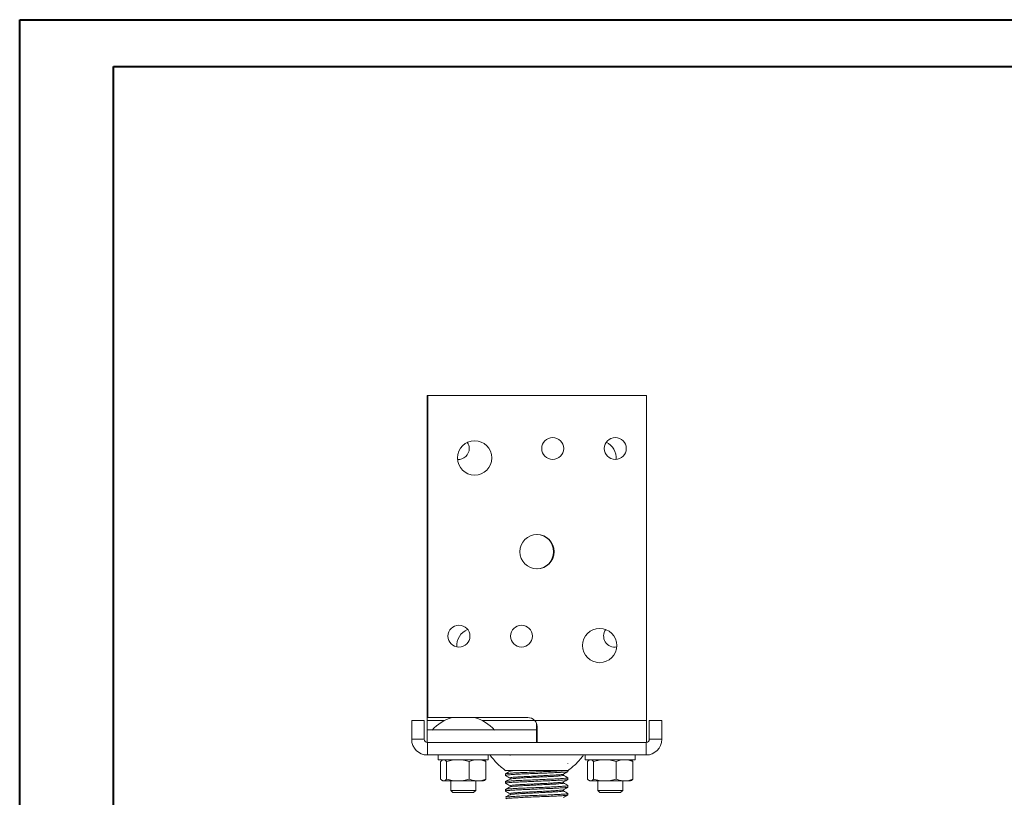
# Model space of a CAD drawing. Header units: millimetres. Extents: x 0 to 210, y 0 to 297.
# Tile 3 of 20: x 0 to 105, y 214 to 297. Entities that reach past the tile are written whole.
import ezdxf

# ---------------------------------------------------------------- set-up
doc = ezdxf.new("R2010")
doc.units = ezdxf.units.MM

msp = doc.modelspace()

# ---------------------------------------------------------------- linework, layer by layer
at = {"color": 7, "linetype": 'Continuous', "lineweight": 40}
for p, q in [((0.08, 0.21), (0.08, 297.21)), ((0.08, 297.21), (210.08, 297.21)), ((10.08, 292.21), (205.08, 292.21)), ((10.08, 5.21), (10.08, 292.21))]:
    msp.add_line(p, q, dxfattribs=at)
at = {"color": 7, "linetype": 'Continuous', "lineweight": 15}
for p, q in [((43.52, 257.17), (43.52, 222.51)), ((43.59, 257.17), (43.52, 257.17)), ((43.59, 257.17), (66.92, 257.17)), ((43.59, 222.84), (43.59, 257.17)), ((66.92, 257.17), (66.92, 222.51)), ((54.25, 222.84), (43.59, 222.84)), ((41.89, 222.51), (41.89, 220.51)), ((41.89, 222.51), (43.22, 222.51)), ((43.22, 222.51), (43.22, 220.51)), ((43.52, 222.51), (43.52, 221.51)), ((55, 222.51), (66.92, 222.51)), ((55.19, 221.51), (55.19, 222.22)), ((55.25, 220.17), (55.25, 221.84)), ((66.92, 222.51), (66.92, 220.17)), ((67.22, 222.51), (68.55, 222.51)), ((67.22, 220.51), (67.22, 222.51)), ((68.55, 220.51), (68.55, 222.51)), ((41.89, 220.51), (43.22, 220.51)), ((55.19, 221.51), (43.52, 221.51)), ((43.52, 220.17), (43.52, 221.51)), ((55.19, 220.17), (55.19, 221.51)), ((67.22, 220.51), (68.55, 220.51)), ((43.55, 220.17), (43.55, 218.84)), ((43.55, 220.17), (55.25, 220.17)), ((55.25, 220.17), (66.92, 220.17)), ((66.89, 218.84), (66.89, 220.17)), ((43.55, 218.84), (66.89, 218.84)), ((44.72, 218.84), (44.72, 218.34)), ((50.05, 218.34), (50.05, 218.84)), ((60.39, 218.84), (60.39, 218.34)), ((65.72, 218.34), (65.72, 218.84)), ((44.72, 218.34), (50.05, 218.34)), ((44.97, 216.27), (44.97, 218.15)), ((45.22, 218.34), (45.14, 218.3)), ((45.61, 216.27), (45.61, 218.15)), ((48.02, 216.27), (48.02, 218.15)), ((49.63, 218.3), (49.55, 218.34)), ((49.8, 216.27), (49.8, 218.15)), ((58.53, 217.91), (58.55, 217.92)), ((60.39, 218.34), (65.72, 218.34)), ((60.64, 216.27), (60.64, 218.15)), ((60.89, 218.34), (60.81, 218.3)), ((61.27, 216.27), (61.27, 218.15)), ((63.69, 216.27), (63.69, 218.15)), ((65.29, 218.3), (65.22, 218.34)), ((65.47, 216.27), (65.47, 218.15)), ((51.89, 216.83), (51.89, 216.67)), ((58.55, 217.08), (58.55, 217.17)), ((58.55, 216.25), (58.55, 216.41)), ((45.14, 216.12), (45.22, 216.07)), ((45.22, 216.07), (45.29, 216.07)), ((45.29, 216.07), (46.81, 216.07)), ((46.05, 216.07), (46.05, 215.07)), ((46.81, 216.07), (48.91, 216.07)), ((48.72, 215.07), (48.72, 216.07)), ((48.91, 216.07), (49.55, 216.07)), ((49.55, 216.07), (49.63, 216.12)), ((51.89, 215.99), (51.89, 216)), ((51.89, 215.99), (51.89, 215.83)), ((51.9, 215.83), (51.89, 215.83)), ((58.55, 215.42), (58.55, 215.58)), ((60.81, 216.12), (60.89, 216.07)), ((60.89, 216.07), (60.96, 216.07)), ((60.96, 216.07), (62.48, 216.07)), ((61.72, 216.07), (61.72, 215.07)), ((62.48, 216.07), (64.58, 216.07)), ((64.39, 215.07), (64.39, 216.07)), ((64.58, 216.07), (65.22, 216.07)), ((65.22, 216.07), (65.29, 216.12)), ((46.05, 215.07), (46.28, 214.84)), ((46.05, 215.07), (48.72, 215.07)), ((46.28, 214.84), (48.49, 214.84)), ((48.49, 214.84), (48.72, 215.07)), ((51.89, 215.16), (51.89, 215)), ((58.55, 214.75), (58.53, 214.75)), ((58.55, 214.58), (58.55, 214.74)), ((61.72, 215.07), (61.94, 214.84)), ((61.72, 215.07), (64.39, 215.07)), ((61.94, 214.84), (64.16, 214.84)), ((64.16, 214.84), (64.39, 215.07))]:
    msp.add_line(p, q, dxfattribs=at)
at = {"color": 8, "linetype": 'Continuous', "lineweight": 15}
for p, q in [((45.34, 222.51), (43.52, 222.51)), ((55, 222.51), (49.44, 222.51))]:
    msp.add_line(p, q, dxfattribs=at)
at = {"color": 7, "linetype": 'Continuous', "lineweight": 15}
for centre, radius in [((48.59, 250.51), 1.83), ((56.92, 251.51), 1.17), ((63.59, 251.51), 1.17), ((55.25, 240.51), 1.83), ((46.92, 231.51), 1.17), ((53.59, 231.51), 1.17), ((61.92, 230.51), 1.83)]:
    msp.add_circle(centre, radius, dxfattribs=at)
for centre, radius, start, end in [((46.85, 251.51), 1.17, 0, 34.5961), ((61.85, 250.51), 1.83, 354.8999, 65.0633), ((46.85, 251.51), 1.17, 265.4406, 0), ((55.19, 240.51), 1.83, 0, 88.9582), ((55.19, 240.51), 1.83, 271.0418, 0), ((48.52, 230.51), 1.83, 111.4767, 184.5125), ((63.52, 231.51), 1.17, 142.7585, 281.2523), ((47.39, 218.55), 4.45, 105.7241, 138.4555), ((47.39, 218.55), 4.45, 41.5445, 74.2759), ((54.25, 221.84), 1, 41.8103, 90), ((43.55, 220.51), 1.67, 180, 270), ((43.55, 220.51), 0.333, 180, 270), ((66.89, 220.51), 1.67, 270, 0), ((66.89, 220.51), 0.333, 275.7392, 0)]:
    msp.add_arc(centre, radius, start, end, dxfattribs=at)
for points, knots in [([(55.25, 221.84), (55.25, 221.9), (55.25, 221.96), (55.23, 222.08), (55.21, 222.14), (55.17, 222.25), (55.14, 222.31), (55.08, 222.41), (55.04, 222.46), (55, 222.51)], [0, 0, 0, 0, 0.25, 0.25, 0.5, 0.5, 0.75, 0.75, 1, 1, 1, 1]), ([(50.22, 218.84), (50.47, 218.53), (50.97, 217.91), (51.59, 217.41), (51.9, 217.16)], [0, 0, 0, 0, 0.500016, 1, 1, 1, 1]), ([(52.39, 218.83), (52.4, 218.83), (52.41, 218.81), (52.39, 218.8), (52.37, 218.78)], [0, 0, 0, 0, 0.057009, 1, 1, 1, 1]), ([(58.54, 217.16), (58.85, 217.41), (59.47, 217.91), (59.97, 218.53), (60.22, 218.84)], [0, 0, 0, 0, 0.499984, 1, 1, 1, 1]), ([(44.97, 218.15), (45, 218.17), (45.05, 218.23), (45.11, 218.28), (45.14, 218.29), (45.15, 218.3)], [0, 0, 0, 0, 0.448614, 0.898727, 1, 1, 1, 1]), ([(45.29, 218.34), (45.32, 218.34), (45.34, 218.34), (45.4, 218.32), (45.42, 218.3), (45.5, 218.25), (45.55, 218.21), (45.61, 218.15)], [0, 0, 0, 0, 0.25, 0.25, 0.5, 0.5, 1, 1, 1, 1]), ([(46.81, 218.34), (46.61, 218.34), (46.4, 218.32), (46, 218.25), (45.8, 218.2), (45.61, 218.15)], [0, 0, 0, 0, 0.5, 0.5, 1, 1, 1, 1]), ([(48.02, 218.15), (47.82, 218.21), (47.62, 218.25), (47.22, 218.32), (47.02, 218.34), (46.81, 218.34)], [0, 0, 0, 0, 0.5, 0.5, 1, 1, 1, 1]), ([(48.02, 218.15), (48.16, 218.21), (48.31, 218.25), (48.61, 218.32), (48.76, 218.34), (48.91, 218.34)], [0, 0, 0, 0, 0.5, 0.5, 1, 1, 1, 1]), ([(48.91, 218.34), (48.98, 218.34), (49.06, 218.34), (49.21, 218.32), (49.28, 218.3), (49.51, 218.25), (49.65, 218.21), (49.8, 218.15)], [0, 0, 0, 0, 0.25, 0.25, 0.5, 0.5, 1, 1, 1, 1]), ([(49.8, 218.15), (49.75, 218.21), (49.69, 218.27), (49.63, 218.29), (49.63, 218.29)], [0, 0, 0, 0, 0.899351, 1, 1, 1, 1]), ([(60.64, 218.15), (60.69, 218.21), (60.75, 218.27), (60.81, 218.29), (60.81, 218.29)], [0, 0, 0, 0, 0.899351, 1, 1, 1, 1]), ([(60.96, 218.34), (60.98, 218.34), (61.01, 218.34), (61.06, 218.32), (61.09, 218.3), (61.17, 218.25), (61.22, 218.21), (61.27, 218.15)], [0, 0, 0, 0, 0.25, 0.25, 0.5, 0.5, 1, 1, 1, 1]), ([(61.27, 218.15), (61.47, 218.21), (61.67, 218.25), (62.07, 218.32), (62.28, 218.34), (62.48, 218.34)], [0, 0, 0, 0, 0.5, 0.5, 1, 1, 1, 1]), ([(62.48, 218.34), (62.68, 218.34), (62.89, 218.32), (63.29, 218.25), (63.49, 218.2), (63.69, 218.15)], [0, 0, 0, 0, 0.5, 0.5, 1, 1, 1, 1]), ([(63.69, 218.15), (63.83, 218.21), (63.98, 218.25), (64.27, 218.32), (64.42, 218.34), (64.58, 218.34)], [0, 0, 0, 0, 0.5, 0.5, 1, 1, 1, 1]), ([(64.58, 218.34), (64.65, 218.34), (64.73, 218.34), (64.88, 218.32), (64.95, 218.3), (65.17, 218.25), (65.32, 218.21), (65.47, 218.15)], [0, 0, 0, 0, 0.25, 0.25, 0.5, 0.5, 1, 1, 1, 1]), ([(65.47, 218.15), (65.45, 218.16), (65.41, 218.2), (65.36, 218.26), (65.31, 218.28), (65.29, 218.3)], [0, 0, 0, 0, 0.224251, 0.673579, 1, 1, 1, 1]), ([(51.89, 216.67), (51.89, 216.67), (51.86, 216.68), (51.97, 216.7), (52.25, 216.73), (52.7, 216.76), (53.29, 216.8), (53.98, 216.83), (54.75, 216.86), (55.54, 216.89), (56.31, 216.92), (57.02, 216.95), (57.63, 216.98), (58.11, 217.01), (58.42, 217.04), (58.56, 217.07), (58.54, 217.08), (58.53, 217.08)], [0, 0, 0, 0, 0.0060709, 0.0806148, 0.1560148, 0.2303747, 0.305414, 0.3806459, 0.4549006, 0.5302342, 0.605074, 0.6795983, 0.7550004, 0.829373, 0.9043949, 0.9796385, 1, 1, 1, 1]), ([(51.9, 217.17), (51.89, 217.17), (51.89, 217.17), (51.93, 217.17), (52.01, 217.17), (52.13, 217.17), (52.3, 217.17), (52.5, 217.17), (52.73, 217.17), (53, 217.17), (53.22, 217.17), (53.45, 217.17), (53.7, 217.17), (54.12, 217.17), (54.58, 217.17), (55.05, 217.17), (55.42, 217.17), (55.79, 217.17), (56.16, 217.17), (56.51, 217.17), (56.85, 217.17), (57.17, 217.17), (57.39, 217.17), (57.59, 217.17), (57.78, 217.17), (57.95, 217.17), (58.15, 217.17), (58.32, 217.17), (58.43, 217.17), (58.5, 217.17), (58.54, 217.17), (58.55, 217.17), (58.55, 217.17), (58.55, 217.17)], [0, 0, 0, 0, 0.026832, 0.054176, 0.080654, 0.13422, 0.161563, 0.188042, 0.241608, 0.268951, 0.29543, 0.322094, 0.349045, 0.376388, 0.456295, 0.483639, 0.510117, 0.563684, 0.591028, 0.617411, 0.671074, 0.698417, 0.724896, 0.75156, 0.778511, 0.805855, 0.832333, 0.8859, 0.913244, 0.939723, 0.966387, 0.993337, 1, 1, 1, 1]), ([(52.37, 217.11), (52.29, 217.07), (52.13, 216.97), (51.97, 216.88), (51.89, 216.84)], [0, 0, 0, 0, 0.499921, 1, 1, 1, 1]), ([(51.89, 216.66), (51.97, 216.61), (52.13, 216.52), (52.29, 216.43), (52.37, 216.38)], [0, 0, 0, 0, 0.5000668, 1, 1, 1, 1]), ([(51.91, 216.83), (51.9, 216.83), (51.88, 216.84), (52.03, 216.87), (52.36, 216.9), (52.86, 216.93), (53.48, 216.96), (54.2, 216.99), (54.97, 217.02), (55.76, 217.06), (56.52, 217.09), (57.2, 217.12), (57.75, 217.15), (57.99, 217.17), (58.09, 217.17)], [0, 0, 0, 0, 0.032751, 0.122818, 0.21322, 0.3024, 0.392854, 0.482819, 0.572265, 0.662836, 0.752217, 0.842261, 0.932676, 1, 1, 1, 1]), ([(51.91, 216), (51.93, 216.01), (51.97, 216.03), (52.25, 216.06), (52.7, 216.09), (53.29, 216.12), (53.98, 216.15), (54.75, 216.18), (55.54, 216.21), (56.31, 216.25), (57.02, 216.28), (57.63, 216.31), (58.11, 216.34), (58.42, 216.37), (58.56, 216.39), (58.54, 216.41), (58.53, 216.41)], [0, 0, 0, 0, 0.059344, 0.136489, 0.212569, 0.289344, 0.366317, 0.442289, 0.519366, 0.595937, 0.672186, 0.749332, 0.825425, 0.902183, 0.979167, 1, 1, 1, 1]), ([(52.37, 216.38), (52.38, 216.37), (52.41, 216.33), (52.38, 216.3), (52.37, 216.28)], [0, 0, 0, 0, 0.501721, 1, 1, 1, 1]), ([(58.07, 216.69), (58.05, 216.71), (58.03, 216.75), (58.05, 216.78), (58.07, 216.8)], [0, 0, 0, 0, 0.498273, 1, 1, 1, 1]), ([(58.07, 216.8), (58.15, 216.85), (58.31, 216.94), (58.47, 217.03), (58.54, 217.08)], [0, 0, 0, 0, 0.499933, 1, 1, 1, 1]), ([(58.54, 216.42), (58.46, 216.47), (58.3, 216.56), (58.15, 216.65), (58.07, 216.69)], [0, 0, 0, 0, 0.500073, 1, 1, 1, 1]), ([(45.29, 216.07), (45.26, 216.07), (45.24, 216.08), (45.18, 216.1), (45.16, 216.11), (45.08, 216.16), (45.02, 216.21), (44.97, 216.27)], [0, 0, 0, 0, 0.25, 0.25, 0.5, 0.5, 1, 1, 1, 1]), ([(45.61, 216.27), (45.55, 216.21), (45.5, 216.16), (45.4, 216.09), (45.34, 216.07), (45.29, 216.07)], [0, 0, 0, 0, 0.5, 0.5, 1, 1, 1, 1]), ([(46.81, 216.07), (46.61, 216.07), (46.4, 216.09), (46, 216.16), (45.8, 216.21), (45.61, 216.27)], [0, 0, 0, 0, 0.5, 0.5, 1, 1, 1, 1]), ([(48.02, 216.27), (47.82, 216.21), (47.62, 216.16), (47.22, 216.09), (47.02, 216.07), (46.81, 216.07)], [0, 0, 0, 0, 0.5, 0.5, 1, 1, 1, 1]), ([(48.91, 216.07), (48.83, 216.07), (48.76, 216.08), (48.61, 216.1), (48.53, 216.11), (48.31, 216.16), (48.16, 216.21), (48.02, 216.27)], [0, 0, 0, 0, 0.25, 0.25, 0.5, 0.5, 1, 1, 1, 1]), ([(49.8, 216.27), (49.65, 216.21), (49.51, 216.16), (49.21, 216.09), (49.06, 216.07), (48.91, 216.07)], [0, 0, 0, 0, 0.5, 0.5, 1, 1, 1, 1]), ([(49.63, 216.12), (49.63, 216.12), (49.69, 216.15), (49.75, 216.21), (49.8, 216.27)], [0, 0, 0, 0, 0.148014, 1, 1, 1, 1]), ([(51.92, 214.99), (51.9, 215), (51.85, 215.01), (51.98, 215.04), (52.31, 215.07), (52.86, 215.11), (53.54, 215.14), (54.3, 215.17), (55.08, 215.2), (55.87, 215.24), (56.62, 215.27), (57.29, 215.3), (57.86, 215.33), (58.27, 215.36), (58.51, 215.39), (58.53, 215.41), (58.54, 215.42)], [0, 0, 0, 0, 0.022644, 0.104616, 0.18747, 0.269187, 0.352023, 0.425068, 0.498107, 0.571835, 0.644504, 0.717993, 0.7915, 0.86416, 0.937881, 1, 1, 1, 1]), ([(52.37, 216.28), (52.29, 216.23), (52.13, 216.14), (51.97, 216.05), (51.89, 216)], [0, 0, 0, 0, 0.499936, 1, 1, 1, 1]), ([(51.89, 215.83), (51.97, 215.78), (52.13, 215.69), (52.29, 215.6), (52.37, 215.55)], [0, 0, 0, 0, 0.500075, 1, 1, 1, 1]), ([(52.37, 215.44), (52.29, 215.4), (52.13, 215.31), (51.97, 215.21), (51.89, 215.17)], [0, 0, 0, 0, 0.49992, 1, 1, 1, 1]), ([(51.9, 215.83), (51.91, 215.84), (51.92, 215.86), (52.15, 215.89), (52.55, 215.92), (53.11, 215.95), (53.77, 215.98), (54.52, 216.01), (55.31, 216.05), (56.09, 216.08), (56.82, 216.11), (57.47, 216.14), (57.99, 216.17), (58.35, 216.2), (58.54, 216.23), (58.53, 216.25), (58.53, 216.25)], [0, 0, 0, 0, 0.059098, 0.134452, 0.209197, 0.283796, 0.35918, 0.433499, 0.508581, 0.583768, 0.658029, 0.733377, 0.808144, 0.882722, 0.95811, 1, 1, 1, 1]), ([(51.91, 215.17), (51.92, 215.17), (51.93, 215.19), (52.15, 215.22), (52.55, 215.25), (53.11, 215.28), (53.77, 215.31), (54.52, 215.34), (55.31, 215.37), (56.09, 215.4), (56.82, 215.43), (57.47, 215.47), (57.99, 215.5), (58.35, 215.53), (58.54, 215.55), (58.53, 215.57), (58.53, 215.58)], [0, 0, 0, 0, 0.039605, 0.11652, 0.192813, 0.268959, 0.345904, 0.421763, 0.4984, 0.575145, 0.650945, 0.727853, 0.80417, 0.880293, 0.957242, 1, 1, 1, 1]), ([(52.37, 215.55), (52.38, 215.53), (52.41, 215.5), (52.38, 215.46), (52.37, 215.44)], [0, 0, 0, 0, 0.501728, 1, 1, 1, 1]), ([(58.07, 215.86), (58.05, 215.88), (58.03, 215.91), (58.05, 215.95), (58.07, 215.97)], [0, 0, 0, 0, 0.498277, 1, 1, 1, 1]), ([(58.07, 215.97), (58.15, 216.01), (58.31, 216.1), (58.46, 216.2), (58.54, 216.24)], [0, 0, 0, 0, 0.499928, 1, 1, 1, 1]), ([(58.55, 215.58), (58.47, 215.63), (58.31, 215.72), (58.15, 215.81), (58.07, 215.86)], [0, 0, 0, 0, 0.5000721, 1, 1, 1, 1]), ([(58.07, 215.13), (58.15, 215.18), (58.31, 215.27), (58.46, 215.36), (58.54, 215.41)], [0, 0, 0, 0, 0.4999223, 1, 1, 1, 1]), ([(60.96, 216.07), (60.93, 216.07), (60.9, 216.08), (60.85, 216.1), (60.82, 216.11), (60.74, 216.16), (60.69, 216.21), (60.64, 216.27)], [0, 0, 0, 0, 0.25, 0.25, 0.5, 0.5, 1, 1, 1, 1]), ([(61.27, 216.27), (61.22, 216.21), (61.17, 216.16), (61.06, 216.09), (61.01, 216.07), (60.96, 216.07)], [0, 0, 0, 0, 0.5, 0.5, 1, 1, 1, 1]), ([(61.27, 216.27), (61.47, 216.21), (61.67, 216.16), (62.07, 216.09), (62.28, 216.07), (62.48, 216.07)], [0, 0, 0, 0, 0.5, 0.5, 1, 1, 1, 1]), ([(62.48, 216.07), (62.68, 216.07), (62.89, 216.09), (63.29, 216.16), (63.49, 216.21), (63.69, 216.27)], [0, 0, 0, 0, 0.5, 0.5, 1, 1, 1, 1]), ([(64.58, 216.07), (64.5, 216.07), (64.42, 216.08), (64.27, 216.1), (64.2, 216.11), (63.98, 216.16), (63.83, 216.21), (63.69, 216.27)], [0, 0, 0, 0, 0.25, 0.25, 0.5, 0.5, 1, 1, 1, 1]), ([(65.47, 216.27), (65.32, 216.21), (65.17, 216.16), (64.88, 216.09), (64.73, 216.07), (64.58, 216.07)], [0, 0, 0, 0, 0.5, 0.5, 1, 1, 1, 1]), ([(65.29, 216.12), (65.3, 216.12), (65.33, 216.14), (65.39, 216.19), (65.44, 216.24), (65.47, 216.27)], [0, 0, 0, 0, 0.148768, 0.573677, 1, 1, 1, 1]), ([(51.89, 214.99), (51.97, 214.95), (52.13, 214.85), (52.29, 214.76), (52.37, 214.72)], [0, 0, 0, 0, 0.500083, 1, 1, 1, 1]), ([(52.37, 214.61), (52.29, 214.57), (52.13, 214.47), (51.97, 214.38), (51.89, 214.34)], [0, 0, 0, 0, 0.499921, 1, 1, 1, 1]), ([(51.91, 214.17), (51.91, 214.18), (51.92, 214.2), (52.21, 214.23), (52.7, 214.26), (53.38, 214.3), (54.18, 214.34), (55.05, 214.37), (55.94, 214.41), (56.78, 214.44), (57.5, 214.48), (58.08, 214.51), (58.43, 214.55), (58.58, 214.57), (58.54, 214.58), (58.54, 214.58)], [0, 0, 0, 0, 0.062945, 0.147735, 0.231478, 0.315966, 0.40033, 0.484179, 0.568938, 0.652532, 0.737268, 0.821178, 0.905476, 0.990016, 1, 1, 1, 1]), ([(51.92, 214.34), (51.93, 214.34), (51.98, 214.36), (52.31, 214.4), (52.86, 214.43), (53.54, 214.47), (54.3, 214.5), (55.08, 214.53), (55.87, 214.56), (56.62, 214.59), (57.29, 214.62), (57.86, 214.65), (58.27, 214.68), (58.51, 214.72), (58.53, 214.73), (58.54, 214.74)], [0, 0, 0, 0, 0.0635625, 0.150215, 0.2356787, 0.322313, 0.3987074, 0.4750956, 0.5522031, 0.6282047, 0.7050631, 0.78194, 0.8579315, 0.9350326, 1, 1, 1, 1]), ([(52.37, 214.72), (52.38, 214.7), (52.41, 214.66), (52.38, 214.63), (52.37, 214.61)], [0, 0, 0, 0, 0.501721, 1, 1, 1, 1]), ([(58.07, 215.03), (58.05, 215.05), (58.03, 215.08), (58.05, 215.12), (58.07, 215.13)], [0, 0, 0, 0, 0.498272, 1, 1, 1, 1]), ([(58.54, 214.75), (58.47, 214.8), (58.31, 214.89), (58.15, 214.98), (58.07, 215.03)], [0, 0, 0, 0, 0.500082, 1, 1, 1, 1]), ([(58.07, 214.3), (58.15, 214.35), (58.31, 214.44), (58.47, 214.53), (58.54, 214.58)], [0, 0, 0, 0, 0.499914, 1, 1, 1, 1])]:
    msp.add_open_spline(points, degree=3, knots=knots, dxfattribs=at)
at = {"color": 8, "linetype": 'Continuous', "lineweight": 15}
for points, knots in [([(52.39, 216.38), (52.38, 216.39), (52.34, 216.4), (52.43, 216.43), (52.67, 216.46), (53.06, 216.49), (53.56, 216.52), (54.16, 216.55), (54.81, 216.58), (55.49, 216.62), (56.15, 216.65), (56.76, 216.68), (57.29, 216.71), (57.7, 216.74), (57.98, 216.77), (58.04, 216.79), (58.07, 216.8)], [0, 0, 0, 0, 0.031761, 0.106177, 0.181448, 0.25568, 0.33059, 0.405694, 0.47982, 0.555025, 0.629737, 0.704133, 0.779406, 0.85365, 0.928544, 1, 1, 1, 1]), ([(52.37, 217.11), (52.37, 217.11), (52.36, 217.12), (52.48, 217.14), (52.68, 217.16), (52.78, 217.17)], [0, 0, 0, 0, 0.004092, 0.508844, 1, 1, 1, 1]), ([(52.38, 216.28), (52.4, 216.29), (52.44, 216.3), (52.67, 216.33), (53.06, 216.36), (53.56, 216.39), (54.16, 216.43), (54.81, 216.46), (55.49, 216.49), (56.15, 216.52), (56.76, 216.55), (57.29, 216.58), (57.7, 216.61), (57.97, 216.64), (58.1, 216.67), (58.06, 216.69), (58.05, 216.69)], [0, 0, 0, 0, 0.054973, 0.130243, 0.204473, 0.279382, 0.354484, 0.428609, 0.503812, 0.578522, 0.652917, 0.728189, 0.802432, 0.877324, 0.952437, 1, 1, 1, 1]), ([(52.38, 215.55), (52.37, 215.55), (52.33, 215.56), (52.39, 215.58), (52.58, 215.62), (52.93, 215.65), (53.41, 215.68), (53.98, 215.71), (54.62, 215.74), (55.3, 215.77), (55.97, 215.8), (56.6, 215.83), (57.15, 215.87), (57.6, 215.9), (57.9, 215.93), (58.06, 215.95), (58.05, 215.96), (58.05, 215.97)], [0, 0, 0, 0, 0.011214, 0.085501, 0.160878, 0.235643, 0.310264, 0.38567, 0.460009, 0.535113, 0.610322, 0.684604, 0.759973, 0.834762, 0.909361, 0.98477, 1, 1, 1, 1]), ([(52.39, 215.44), (52.39, 215.45), (52.4, 215.46), (52.59, 215.49), (52.93, 215.52), (53.41, 215.55), (53.98, 215.58), (54.62, 215.61), (55.3, 215.65), (55.97, 215.68), (56.6, 215.71), (57.15, 215.74), (57.6, 215.77), (57.91, 215.8), (58.08, 215.83), (58.07, 215.85), (58.06, 215.86)], [0, 0, 0, 0, 0.035365, 0.11071, 0.185445, 0.260034, 0.335409, 0.409717, 0.484789, 0.559967, 0.634218, 0.709556, 0.784313, 0.858881, 0.934259, 1, 1, 1, 1]), ([(52.39, 214.72), (52.38, 214.72), (52.33, 214.74), (52.44, 214.76), (52.72, 214.8), (53.19, 214.83), (53.78, 214.87), (54.43, 214.9), (55.1, 214.93), (55.78, 214.96), (56.42, 214.99), (57, 215.02), (57.48, 215.06), (57.83, 215.09), (58.03, 215.11), (58.04, 215.13), (58.05, 215.13)], [0, 0, 0, 0, 0.026508, 0.11035, 0.195095, 0.278676, 0.363403, 0.438115, 0.512821, 0.588231, 0.662558, 0.737725, 0.812909, 0.887227, 0.96263, 1, 1, 1, 1]), ([(52.39, 214.61), (52.41, 214.62), (52.44, 214.64), (52.73, 214.67), (53.19, 214.71), (53.78, 214.74), (54.43, 214.77), (55.1, 214.8), (55.78, 214.84), (56.42, 214.87), (57, 214.9), (57.48, 214.93), (57.84, 214.96), (58.04, 214.99), (58.11, 215.01), (58.06, 215.03), (58.06, 215.03)], [0, 0, 0, 0, 0.058946, 0.143768, 0.227426, 0.31223, 0.38701, 0.461784, 0.537263, 0.611659, 0.686894, 0.762147, 0.836532, 0.912005, 0.986809, 1, 1, 1, 1])]:
    msp.add_open_spline(points, degree=3, knots=knots, dxfattribs=at)

doc.saveas('drawing.dxf')
